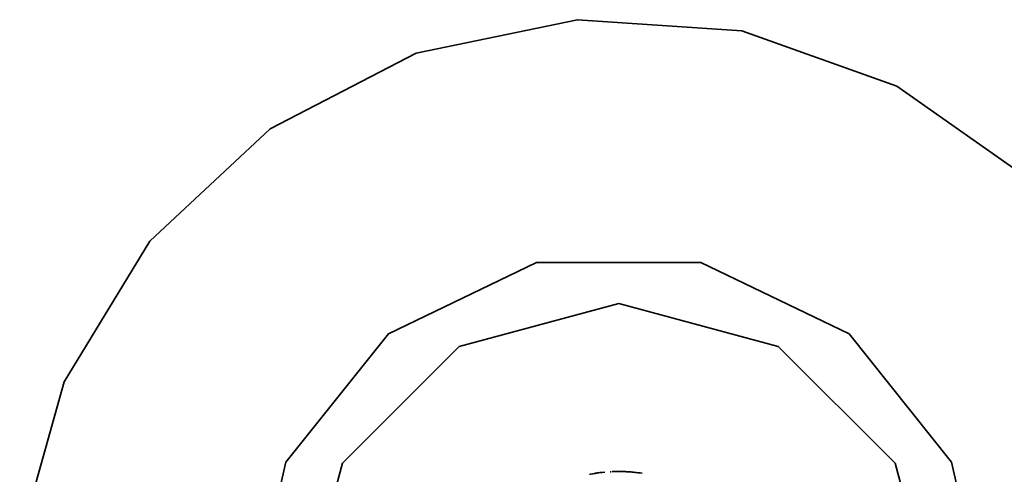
# Model space of a CAD drawing. Header units: millimetres. Extents: x 0 to 420, y 0 to 297.
# Tile 7 of 21: x 119.79 to 127.12, y 191.1 to 194.49. Entities that reach past the tile are written whole.
import ezdxf

# ---------------------------------------------------------------- set-up
doc = ezdxf.new("R2010")
doc.units = ezdxf.units.MM
doc.layers.add('OUTLINE', color=7, linetype='Continuous', lineweight=35, true_color=0x141414)

msp = doc.modelspace()

# ---------------------------------------------------------------- linework, layer by layer
at = {"layer": 'OUTLINE'}
for points in [[(128.75, 190), (128.5831, 191.2141), (128.0949, 192.3381), (127.3215, 193.2888), (126.3203, 193.9955), (125.1656, 194.4059), (123.9429, 194.4895), (122.743, 194.2402), (121.6549, 193.6764), (120.7593, 192.8399), (120.1225, 191.7928), (119.7919, 190.6127), (119.7919, 189.3873), (120.1225, 188.2072), (120.7593, 187.1601), (121.6549, 186.3236), (122.743, 185.7598), (123.9429, 185.5105), (125.1656, 185.5941), (126.3203, 186.0045), (127.3215, 186.7112), (128.0949, 187.6619), (128.5831, 188.7859), (128.75, 190)], [(127, 190), (126.7277, 191.1932), (125.9646, 192.15), (124.8619, 192.6811), (123.6381, 192.6811), (122.5354, 192.15), (121.7723, 191.1932), (121.5, 190), (121.7723, 188.8068), (122.5354, 187.85), (123.6381, 187.3189), (124.8619, 187.3189), (125.9646, 187.85), (126.7277, 188.8068), (127, 190)], [(126.625, 190), (126.3068, 191.1875), (125.4375, 192.0568), (124.25, 192.375), (123.0625, 192.0568), (122.1932, 191.1875), (121.875, 190), (122.1932, 188.8125), (123.0625, 187.9432), (124.25, 187.625), (125.4375, 187.9432), (126.3068, 188.8125), (126.625, 190)], [(124.1458, 191.1202), (124.1279, 191.1184), (124.1101, 191.1163), (124.0923, 191.1139), (124.0745, 191.1112), (124.0568, 191.1083), (124.0391, 191.1051)], [(124.1004, 191.115), (124.0949, 191.1143), (124.0894, 191.1135), (124.0839, 191.1127), (124.0784, 191.1118), (124.0729, 191.111), (124.0674, 191.1101)], [(124.1913, 191.1235), (124.1905, 191.1234), (124.1896, 191.1234), (124.1888, 191.1233), (124.1879, 191.1233), (124.187, 191.1232), (124.1862, 191.1232)], [(124.1935, 191.1236), (124.1931, 191.1236), (124.1928, 191.1235), (124.1924, 191.1235), (124.1921, 191.1235), (124.1917, 191.1235), (124.1913, 191.1235)], [(124.2004, 191.1239), (124.2004, 191.1239), (124.2004, 191.1239), (124.2004, 191.1239), (124.2004, 191.1239), (124.2004, 191.1239), (124.2004, 191.1239)], [(124.251, 191.125), (124.2426, 191.125), (124.2342, 191.1249), (124.2258, 191.1247), (124.2174, 191.1245), (124.209, 191.1243), (124.2007, 191.1239)], [(124.2335, 191.1249), (124.2325, 191.1249), (124.2315, 191.1248), (124.2305, 191.1248), (124.2295, 191.1248), (124.2285, 191.1248), (124.2275, 191.1248)], [(124.2456, 191.125), (124.2453, 191.125), (124.245, 191.125), (124.2447, 191.125), (124.2444, 191.125), (124.2441, 191.125), (124.2438, 191.125)], [(124.25, 191.125), (124.2497, 191.125), (124.2495, 191.125), (124.2492, 191.125), (124.249, 191.125), (124.2488, 191.125), (124.2485, 191.125)], [(124.25, 191.125), (124.2499, 191.125), (124.2498, 191.125), (124.2498, 191.125), (124.2497, 191.125), (124.2496, 191.125), (124.2496, 191.125)], [(124.3352, 191.1218), (124.321, 191.1228), (124.3068, 191.1236), (124.2926, 191.1242), (124.2784, 191.1246), (124.2642, 191.1249), (124.25, 191.125)], [(124.3025, 191.1238), (124.2977, 191.124), (124.2928, 191.1242), (124.2879, 191.1244), (124.283, 191.1245), (124.2781, 191.1246), (124.2733, 191.1248)], [(124.3032, 191.1237), (124.3031, 191.1237), (124.303, 191.1237), (124.303, 191.1238), (124.3029, 191.1238), (124.3029, 191.1238), (124.3028, 191.1238)], [(124.3167, 191.123), (124.3146, 191.1231), (124.3124, 191.1233), (124.3103, 191.1234), (124.3082, 191.1235), (124.306, 191.1236), (124.3039, 191.1237)], [(124.3123, 191.1233), (124.3123, 191.1233), (124.3123, 191.1233), (124.3123, 191.1233), (124.3123, 191.1233), (124.3123, 191.1233), (124.3123, 191.1233)], [(124.3158, 191.1231), (124.3152, 191.1231), (124.3147, 191.1231), (124.3141, 191.1232), (124.3135, 191.1232), (124.3129, 191.1232), (124.3124, 191.1233)], [(124.3962, 191.1155), (124.3829, 191.1171), (124.3695, 191.1186), (124.3561, 191.12), (124.3427, 191.1212), (124.3293, 191.1222), (124.3159, 191.1231)], [(124.3175, 191.123), (124.3175, 191.123), (124.3175, 191.123), (124.3175, 191.123), (124.3175, 191.123), (124.3175, 191.123), (124.3175, 191.123)], [(124.3182, 191.1229), (124.3182, 191.1229), (124.3182, 191.1229), (124.3182, 191.1229), (124.3182, 191.1229), (124.3182, 191.1229), (124.3182, 191.1229)], [(124.319, 191.1229), (124.319, 191.1229), (124.319, 191.1229), (124.319, 191.1229), (124.319, 191.1229), (124.319, 191.1229), (124.319, 191.1229)], [(124.3198, 191.1228), (124.3198, 191.1228), (124.3198, 191.1228), (124.3198, 191.1228), (124.3198, 191.1228), (124.3198, 191.1228), (124.3198, 191.1228)], [(124.3205, 191.1228), (124.3205, 191.1228), (124.3205, 191.1228), (124.3205, 191.1228), (124.3205, 191.1228), (124.3205, 191.1228), (124.3205, 191.1228)], [(124.3213, 191.1227), (124.3213, 191.1227), (124.3213, 191.1227), (124.3213, 191.1227), (124.3213, 191.1227), (124.3213, 191.1227), (124.3213, 191.1227)], [(124.322, 191.1227), (124.322, 191.1227), (124.322, 191.1227), (124.322, 191.1227), (124.322, 191.1227), (124.322, 191.1227), (124.322, 191.1227)], [(124.3228, 191.1226), (124.3228, 191.1226), (124.3228, 191.1226), (124.3228, 191.1226), (124.3228, 191.1226), (124.3228, 191.1226), (124.3228, 191.1226)], [(124.3236, 191.1226), (124.3236, 191.1226), (124.3236, 191.1226), (124.3236, 191.1226), (124.3236, 191.1226), (124.3236, 191.1226), (124.3236, 191.1226)], [(124.3243, 191.1225), (124.3243, 191.1225), (124.3243, 191.1225), (124.3243, 191.1225), (124.3243, 191.1225), (124.3243, 191.1225), (124.3243, 191.1225)], [(124.3266, 191.1224), (124.3264, 191.1224), (124.3263, 191.1224), (124.3261, 191.1224), (124.3259, 191.1224), (124.3258, 191.1224), (124.3256, 191.1225)], [(124.3312, 191.1221), (124.331, 191.1221), (124.3309, 191.1221), (124.3307, 191.1221), (124.3305, 191.1221), (124.3303, 191.1221), (124.3302, 191.1221)], [(124.3304, 191.1221), (124.3304, 191.1221), (124.3304, 191.1221), (124.3304, 191.1221), (124.3304, 191.1221), (124.3304, 191.1221), (124.3304, 191.1221)], [(124.3317, 191.122), (124.3317, 191.122), (124.3317, 191.122), (124.3317, 191.122), (124.3317, 191.122), (124.3317, 191.122), (124.3317, 191.122)], [(124.4239, 191.1115), (124.4088, 191.1137), (124.3937, 191.1158), (124.3786, 191.1176), (124.3634, 191.1193), (124.3482, 191.1207), (124.333, 191.1219)], [(124.0333, 191.1039), (124.0333, 191.1039), (124.0332, 191.1039), (124.0331, 191.1039), (124.0331, 191.1039), (124.033, 191.1039), (124.0329, 191.1039)], [(124.0338, 191.104), (124.0338, 191.104), (124.0338, 191.104), (124.0338, 191.104), (124.0338, 191.104), (124.0338, 191.104), (124.0338, 191.104)], [(124.0363, 191.1045), (124.0362, 191.1045), (124.036, 191.1045), (124.0358, 191.1044), (124.0356, 191.1044), (124.0354, 191.1043), (124.0352, 191.1043)], [(124.0386, 191.105), (124.0383, 191.1049), (124.038, 191.1048), (124.0377, 191.1048), (124.0374, 191.1047), (124.0371, 191.1047), (124.0368, 191.1046)]]:
    msp.add_lwpolyline(points, dxfattribs=at)

doc.saveas('drawing.dxf')
